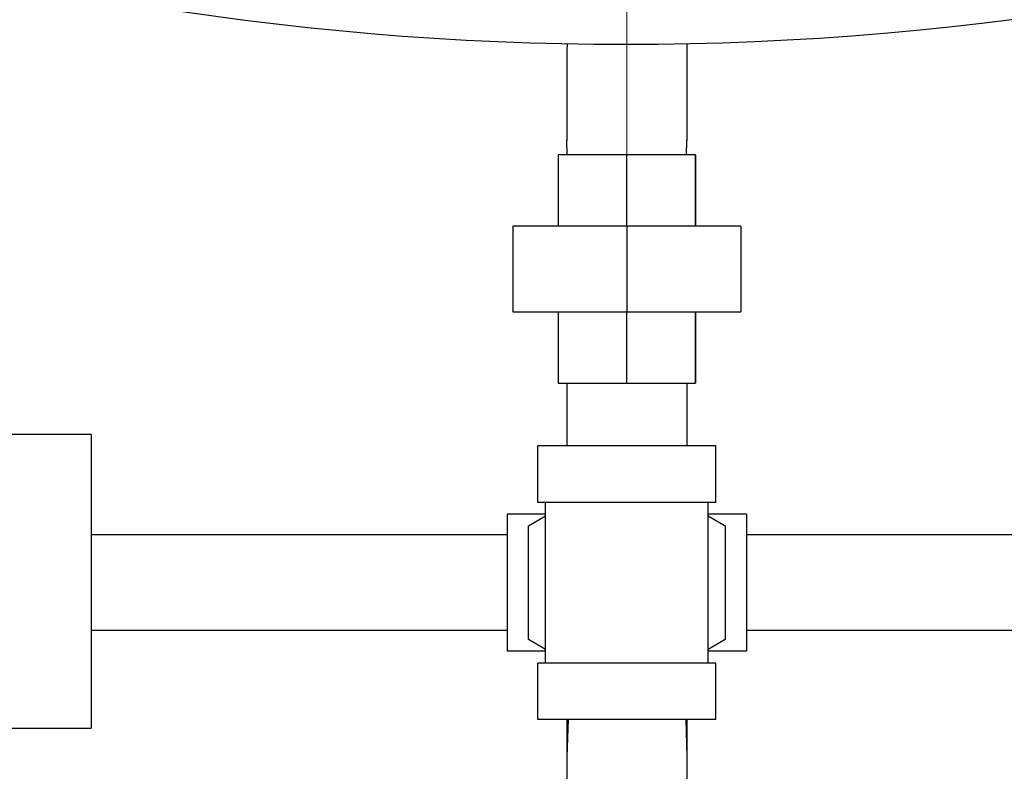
# Model space of a CAD drawing. Extents: x 1 to 669, y 0 to 417.
# Tile 121 of 256: x 109 to 120, y 320 to 328. Entities that reach past the tile are written whole.
import ezdxf

# ---------------------------------------------------------------- set-up
doc = ezdxf.new("R2010")
doc.units = 0
doc.header["$LTSCALE"] = 12
doc.header["$MEASUREMENT"] = 0
doc.layers.get('0').update_dxf_attribs({"linetype": 'CONTINUOUS'})
doc.layers.add('D', color=2, linetype='CONTINUOUS')
doc.layers.add('Q', color=4, linetype='CONTINUOUS')
doc.layers.add('Leader', color=41, linetype='CONTINUOUS', lineweight=13)
doc.styles.get("Standard").update_dxf_attribs({"font": 'SIMPLEX.SHX', "width": 0.875})
doc.dimstyles.new('STANDARD$0', dxfattribs={"dimscale": 32, "dimtxt": 0.09375, "dimasz": 0.0625, "dimexe": 0.03125, "dimexo": 0.03125, "dimgap": 0.03125, "dimtad": 1, "dimtih": 1, "dimtoh": 1, "dimdec": 4, "dimzin": 12, "dimdsep": 46, "dimlunit": 5, "dimtxsty": 'Standard', "dimcen": -0.03125, "dimclrd": 256, "dimclre": 256, "dimclrt": 256, "dimadec": 0, "dimazin": 0, "dimtfac": 0.875, "dimtdec": 4, "dimtofl": 0, "dimtmove": 0, "dimatfit": 3, "dimfxl": 1, "dimtolj": 1, "dimtzin": 12, "dimlwd": 13, "dimlwe": 13, "dimarcsym": 0})

# ---------------------------------------------------------------- blocks, each defined once
blk = doc.blocks.new('*D66')
at = {"layer": 'D', "lineweight": 13, "transparency": 16777216}
for p, q in [((155.735, 359.401), (155.735, 291.826)), ((54.635, 355.706), (54.635, 291.826)), ((56.635, 292.826), (153.735, 292.826))]:
    blk.add_line(p, q, dxfattribs=at)
at = {"layer": 'D', "transparency": 16777216}
for points in [[(56.635, 293.159), (56.635, 292.493), (54.635, 292.826)], [(153.735, 293.159), (153.735, 292.493), (155.735, 292.826)]]:
    blk.add_solid(points, dxfattribs=at)
at = {"layer": 'D', "transparency": 16777216, "insert": (105.185, 295.326), "char_height": 3, "attachment_point": 5}
blk.add_mtext('\\A1;101{}{\\C2;%%p1}', dxfattribs=at)
blk = doc.blocks.new('*D67')
at = {"layer": 'D', "lineweight": 13, "transparency": 16777216}
for p, q in [((117.391, 409.7), (172.142, 409.7)), ((171.142, 407.7), (171.142, 363.808)), ((171.142, 314.915), (171.142, 358.808)), ((116.802, 312.915), (172.142, 312.915))]:
    blk.add_line(p, q, dxfattribs=at)
at = {"layer": 'D', "transparency": 16777216}
for points in [[(170.809, 407.7), (171.475, 407.7), (171.142, 409.7)], [(170.809, 314.915), (171.475, 314.915), (171.142, 312.915)]]:
    blk.add_solid(points, dxfattribs=at)
at = {"layer": 'D', "transparency": 16777216, "insert": (171.142, 361.308), "char_height": 3, "attachment_point": 5}
blk.add_mtext('\\A1;97{}{\\C2;%%p1}', dxfattribs=at)
blk = doc.blocks.new('*D70')
at = {"layer": 'D', "lineweight": 13, "transparency": 16777216}
for p, q in [((82.802, 359.888), (82.802, 298.536)), ((148.802, 359.888), (148.802, 298.536)), ((146.802, 299.536), (84.802, 299.536))]:
    blk.add_line(p, q, dxfattribs=at)
at = {"layer": 'D', "transparency": 16777216}
for points in [[(84.802, 299.869), (84.802, 299.203), (82.802, 299.536)], [(146.802, 299.869), (146.802, 299.203), (148.802, 299.536)]]:
    blk.add_solid(points, dxfattribs=at)
at = {"layer": 'D', "transparency": 16777216, "insert": (115.802, 302.036), "char_height": 3, "attachment_point": 5}
blk.add_mtext('\\A1;66', dxfattribs=at)
blk = doc.blocks.new('*D71')
at = {"layer": 'D', "lineweight": 13, "transparency": 16777216}
for p, q in [((153.83, 360.888), (162.262, 360.888)), ((161.262, 358.888), (161.262, 339.401)), ((161.262, 314.915), (161.262, 334.401)), ((116.802, 312.915), (162.262, 312.915))]:
    blk.add_line(p, q, dxfattribs=at)
at = {"layer": 'D', "transparency": 16777216}
for points in [[(160.929, 358.888), (161.596, 358.888), (161.262, 360.888)], [(160.929, 314.915), (161.596, 314.915), (161.262, 312.915)]]:
    blk.add_solid(points, dxfattribs=at)
at = {"layer": 'D', "transparency": 16777216, "insert": (161.262, 336.901), "char_height": 3, "attachment_point": 5}
blk.add_mtext('\\A1;48', dxfattribs=at)

msp = doc.modelspace()

# ---------------------------------------------------------------- linework, layer by layer
msp.add_arc((115.80247, 360.88787), 33, 199.528779, 69.373612)
at = {"layer": 'Leader'}
msp.add_line((115.80247, 359.54747), (115.80247, 325.71354), dxfattribs=at)
at = {"layer": 'Q'}
for p, q in [((115.14741, 327.89437), (115.14497, 327.81649)), ((116.45754, 327.89437), (116.45997, 327.81649)), ((115.14497, 327.81649), (115.14497, 326.83425)), ((116.45997, 327.81649), (116.45997, 326.83425)), ((115.14497, 326.83425), (115.14497, 326.83375)), ((115.14994, 326.67537), (115.14497, 326.83425)), ((115.14992, 326.67537), (115.14497, 326.83375)), ((116.45501, 326.67537), (116.45997, 326.83425)), ((116.45502, 326.67537), (116.45997, 326.83375)), ((116.45997, 326.83425), (116.45997, 326.83375)), ((115.05029, 326.67537), (115.05029, 325.89412)), ((115.7981, 326.67537), (115.05029, 326.67537)), ((115.7981, 326.67537), (115.7981, 325.89412)), ((116.55028, 326.67537), (115.7981, 326.67537)), ((116.55465, 326.67537), (116.55028, 326.67537)), ((116.55028, 326.67537), (116.55028, 325.89412)), ((116.55465, 326.67537), (116.55465, 325.89412)), ((114.55247, 325.89412), (114.55247, 324.95662)), ((115.80247, 325.89412), (114.55247, 325.89412)), ((115.80247, 325.89412), (115.80247, 324.95662)), ((117.05247, 325.89412), (115.80247, 325.89412)), ((117.05247, 325.89412), (117.05247, 324.95662)), ((114.55247, 324.95662), (114.55247, 324.95612)), ((114.55247, 324.95662), (115.80247, 324.95662)), ((114.55247, 324.95612), (115.05029, 324.95612)), ((115.05029, 324.95662), (115.05029, 324.17537)), ((115.7981, 324.95662), (115.7981, 324.17537)), ((115.80247, 324.95662), (117.05247, 324.95662)), ((116.55028, 324.95662), (116.55028, 324.17537)), ((116.55465, 324.95662), (116.55465, 324.17537)), ((116.55465, 324.95612), (117.05247, 324.95612)), ((117.05247, 324.95662), (117.05247, 324.95612)), ((115.05029, 324.17537), (115.05029, 324.17487)), ((115.05029, 324.17537), (115.7981, 324.17537)), ((115.05029, 324.17487), (115.14523, 324.17487)), ((115.14525, 324.17537), (115.14497, 324.16649)), ((115.14497, 324.16649), (115.14497, 323.48787)), ((115.7981, 324.17537), (116.55028, 324.17537)), ((116.45969, 324.17537), (116.45997, 324.16649)), ((116.45971, 324.17487), (116.55028, 324.17487)), ((116.45997, 324.16649), (116.45997, 323.48787)), ((116.55028, 324.17537), (116.55028, 324.17487)), ((116.55028, 324.17537), (116.55465, 324.17537)), ((116.55028, 324.17487), (116.55465, 324.17487)), ((116.55465, 324.17537), (116.55465, 324.17487)), ((109.93247, 323.61287), (105.27622, 323.61287)), ((109.93247, 323.61287), (109.93247, 320.39412)), ((116.77747, 323.48787), (114.82747, 323.48787)), ((114.82747, 322.86787), (114.82747, 323.48787)), ((116.77747, 322.86787), (116.77747, 323.48787)), ((116.77747, 322.86787), (114.82747, 322.86787)), ((114.91247, 321.10787), (114.91247, 322.86787)), ((116.69247, 321.10787), (116.69247, 322.86787)), ((114.49247, 322.73787), (114.49247, 321.23787)), ((114.91247, 322.73787), (114.49247, 322.73787)), ((114.72435, 322.61032), (114.91247, 322.71894)), ((117.11247, 322.73787), (116.69247, 322.73787)), ((116.69247, 322.71894), (116.8806, 322.61032)), ((117.11247, 322.73787), (117.11247, 321.23787)), ((114.72435, 321.36541), (114.72435, 322.61032)), ((116.8806, 322.61032), (116.8806, 321.36541)), ((114.49247, 322.51287), (109.93247, 322.51287)), ((120.51622, 322.51287), (117.11247, 322.51287)), ((114.49247, 321.46287), (109.93247, 321.46287)), ((120.51622, 321.46287), (117.11247, 321.46287)), ((114.91247, 321.2568), (114.72435, 321.36541)), ((116.8806, 321.36541), (116.69247, 321.2568)), ((114.91247, 321.23787), (114.49247, 321.23787)), ((117.11247, 321.23787), (116.69247, 321.23787)), ((116.77747, 321.10787), (114.82747, 321.10787)), ((114.82747, 320.48787), (114.82747, 321.10787)), ((116.77747, 320.48787), (116.77747, 321.10787)), ((116.77747, 320.48787), (114.82747, 320.48787)), ((115.15775, 320.48787), (115.14497, 320.07899)), ((115.14497, 320.48787), (115.14497, 320.07899)), ((116.44719, 320.48787), (116.45997, 320.07899)), ((116.45997, 320.48787), (116.45997, 320.07899)), ((105.27622, 320.39412), (109.93247, 320.39412)), ((115.14497, 320.07899), (115.14497, 318.59675)), ((116.45997, 320.07899), (116.45997, 318.59675))]:
    msp.add_line(p, q, dxfattribs=at)

# ---------------------------------------------------------------- dimensions: what is measured, and where the dimension line sits
at = {"layer": 'D'}
dim = msp.add_linear_dim(base=(171.14195, 312.91487), p1=(116.39097, 409.70037), p2=(115.80247, 312.91487), angle=90, text='<>{}{\\C2;%%p1}', dimstyle='STANDARD$0', override={"dimdec": 0, "dimtp": 1, "dimtm": 1, "dimarcsym": 1}, dxfattribs=at)
dim.commit()
dim.dimension.update_dxf_attribs({"geometry": '*D67', "text_midpoint": (171.14195, 361.30762)})
dim = msp.add_linear_dim(base=(82.80247, 299.53593), p1=(148.80247, 360.88787), p2=(82.80247, 360.88787), dimstyle='STANDARD$0', override={"dimdec": 1, "dimarcsym": 1}, dxfattribs=at)
dim.commit()
dim.dimension.update_dxf_attribs({"geometry": '*D70', "text_midpoint": (115.80247, 302.03593)})
dim = msp.add_linear_dim(base=(161.2623, 312.91487), p1=(152.83037, 360.88787), p2=(115.80247, 312.91487), angle=90, dimstyle='STANDARD$0', override={"dimdec": 2, "dimarcsym": 1}, dxfattribs=at)
dim.commit()
dim.dimension.update_dxf_attribs({"geometry": '*D71', "text_midpoint": (161.2623, 336.90137)})
dim = msp.add_linear_dim(base=(155.73497, 292.82615), p1=(54.63525, 356.70607), p2=(155.73497, 360.40088), text='<>{}{\\C2;%%p1}', dimstyle='STANDARD$0', override={"dimdec": 0, "dimtp": 1, "dimtm": 1, "dimarcsym": 1}, dxfattribs=at)
dim.commit()
dim.dimension.update_dxf_attribs({"geometry": '*D66', "text_midpoint": (105.18511, 295.32615)})

doc.saveas('drawing.dxf')
